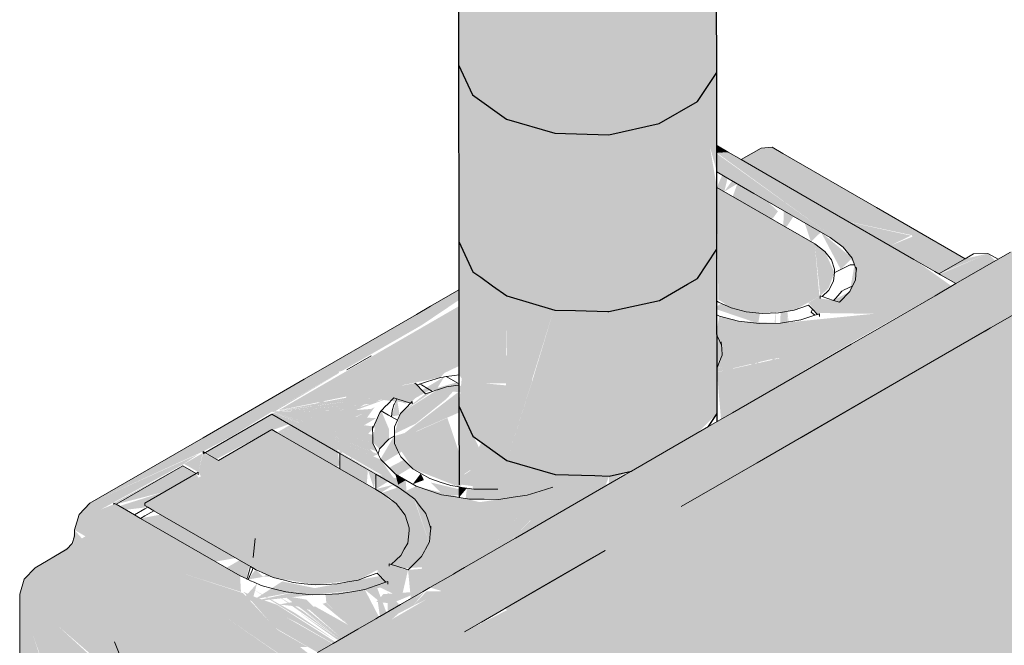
# Model space of a CAD drawing. Header units: millimetres. Extents: x 4480191 to 4481199, y -30324204 to -30323479.
# Tile 94 of 243: x 4480210.817 to 4480211.594, y -30323901.616 to -30323901.122. Entities that reach past the tile are written whole.
import ezdxf

# ---------------------------------------------------------------- set-up
doc = ezdxf.new("R2010")
doc.units = ezdxf.units.MM
doc.layers.add('EL-Caixa de passagem de fiação ARC', color=9, linetype='Continuous', lineweight=18)
doc.layers.add('EL-Condutos ARC (Direta)', color=14, linetype='Continuous', lineweight=25)

msp = doc.modelspace()

# ---------------------------------------------------------------- hatches: boundary and pattern name
at = {"layer": 'EL-Caixa de passagem de fiação ARC', "linetype": 'Continuous'}
for points in [[(4480211.36718, -30323901.22188), (4480211.36718, -30323901.22744), (4480211.37624, -30323901.22684)], [(4480211.41075, -30323901.22284), (4480211.40219, -30323901.22369), (4480211.38648, -30323901.23276), (4480211.47116, -30323901.28169), (4480211.52119, -30323901.2924), (4480211.5294, -30323901.31528), (4480211.54247, -30323901.32282), (4480211.5633, -30323901.31092)], [(4480211.36718, -30323901.22799), (4480211.3672, -30323901.24249), (4480211.45673, -30323901.29418), (4480211.46707, -30323901.30175), (4480211.47588, -30323901.31574), (4480211.47218, -30323901.3369), (4480211.45944, -30323901.34381), (4480211.44888, -30323901.35381), (4480211.49124, -30323901.35441), (4480211.41751, -30323901.36179), (4480211.36926, -30323901.39211), (4480211.36734, -30323901.39706), (4480211.42231, -30323901.38835), (4480211.36734, -30323901.4005), (4480211.37047, -30323901.43772), (4480211.47154, -30323901.37833), (4480211.55258, -30323901.33258), (4480211.52288, -30323901.31151), (4480211.47935, -30323901.2922), (4480211.45673, -30323901.29218)], [(4480211.37615, -30323901.22685), (4480211.36763, -30323901.22769), (4480211.45673, -30323901.29218), (4480211.47935, -30323901.2922), (4480211.52288, -30323901.31151)], [(4480211.42122, -30323901.40842), (4480211.42122, -30323901.23667), (4480211.41571, -30323901.4116)], [(4480211.42122, -30323901.23667), (4480211.42122, -30323902.07666), (4480211.42641, -30323901.60107)], [(4480211.76599, -30323902.27845), (4480211.04684, -30323902.69366), (4480211.05473, -30323902.57494), (4480211.05737, -30323902.4529), (4480211.77652, -30323902.03769), (4480211.77652, -30323901.55964), (4480211.77542, -30323901.51515), (4480211.567, -30323901.63548), (4480211.63904, -30323901.33338), (4480211.51905, -30323901.40266), (4480211.41584, -30323901.72276), (4480211.05627, -30323901.93035), (4480211.06139, -30323901.91544), (4480211.05477, -30323901.8518), (4480211.05224, -30323901.8476), (4480211.05479, -30323901.90004), (4480211.0362, -30323901.82136), (4480211.04759, -30323901.88325), (4480211.03143, -30323901.81356), (4480211.01607, -30323901.76873), (4480211.03966, -30323901.86474), (4480211.05737, -30323901.97484), (4480211.13617, -30323901.92935), (4480211.15974, -30323902.02811), (4480211.18632, -30323902.08265), (4480211.17423, -30323902.11735), (4480211.1753, -30323902.12263), (4480211.14808, -30323902.20329), (4480211.1426, -30323902.20817), (4480211.18632, -30323902.08265), (4480211.15974, -30323902.02811), (4480211.13617, -30323901.92935), (4480211.05737, -30323901.97484), (4480211.05737, -30323902.28407), (4480211.048, -30323902.29241), (4480211.05737, -30323901.97484), (4480211.04049, -30323901.86991), (4480211.01607, -30323901.76873), (4480211.03143, -30323901.81356), (4480211.04607, -30323901.87969), (4480211.03342, -30323901.81686), (4480211.04759, -30323901.88325), (4480211.03621, -30323901.82143), (4480211.05479, -30323901.90004), (4480211.05224, -30323901.8476), (4480211.05477, -30323901.8518), (4480211.06139, -30323901.91544), (4480211.16799, -30323901.60535), (4480211.63904, -30323901.33338), (4480211.76381, -30323901.27641), (4480211.75903, -30323901.26411), (4480211.72153, -30323901.24206), (4480211.70683, -30323901.24352), (4480211.14061, -30323901.57043), (4480211.14945, -30323901.57302), (4480211.1105, -30323901.59556), (4480211.13537, -30323901.57345), (4480211.02925, -30323901.63472), (4480211.01456, -30323901.65024), (4480211.00847, -30323901.67072), (4480211.00847, -30323902.68205), (4480211.01456, -30323902.69551), (4480211.04999, -30323902.71493), (4480211.19256, -30323902.63278), (4480211.74888, -30323902.31143), (4480211.76254, -30323902.29857)], [(4480211.36721, -30323901.25466), (4480211.37305, -30323901.25803), (4480211.3757, -30323901.2474), (4480211.37144, -30323901.24494)], [(4480211.41542, -30323901.27361), (4480211.38583, -30323901.24513), (4480211.37973, -30323901.26188), (4480211.41084, -30323901.27985)], [(4480211.36721, -30323901.25466), (4480211.3684, -30323901.34318), (4480211.44446, -30323901.29926)], [(4480211.38335, -30323901.25182), (4480211.37921, -30323901.24943), (4480211.37305, -30323901.25803)], [(4480211.42177, -30323901.274), (4480211.42195, -30323901.28626), (4480211.42776, -30323901.27745)], [(4480211.77542, -30323901.51515), (4480211.76381, -30323901.27641), (4480211.71436, -30323901.29899), (4480211.69119, -30323901.39942), (4480211.67416, -30323901.42798), (4480211.65959, -30323901.40484), (4480211.67793, -30323901.41453), (4480211.69065, -30323901.40216), (4480211.63904, -30323901.33338), (4480211.567, -30323901.63548)], [(4480211.44149, -30323901.29754), (4480211.44943, -30323901.28997), (4480211.43647, -30323901.28249)], [(4480211.52049, -30323901.29273), (4480211.47173, -30323901.282), (4480211.50406, -30323901.30065)], [(4480211.44943, -30323901.28997), (4480211.46504, -30323901.31945), (4480211.47406, -30323901.31052)], [(4480211.50408, -30323901.30066), (4480211.5294, -30323901.31527), (4480211.52257, -30323901.29319)], [(4480211.3684, -30323901.34318), (4480211.37857, -30323901.34978), (4480211.40309, -30323901.35421), (4480211.42836, -30323901.35157), (4480211.44819, -30323901.34068), (4480211.44446, -30323901.29926)], [(4480211.45554, -30323901.33388), (4480211.44446, -30323901.29926), (4480211.44888, -30323901.34029)], [(4480211.45244, -30323901.30514), (4480211.44446, -30323901.29926), (4480211.45554, -30323901.33388), (4480211.46005, -30323901.32186)], [(4480211.5633, -30323901.31092), (4480211.54258, -30323901.32288), (4480211.58129, -30323901.3069)], [(4480211.58129, -30323901.3069), (4480211.54315, -30323901.32321), (4480211.5554, -30323901.33029), (4480211.58722, -30323901.31258)], [(4480211.16023, -30323901.36754), (4480211.15104, -30323901.39788), (4480211.2555, -30323901.3129)], [(4480211.07113, -30323901.3995), (4480211.13392, -30323901.36347), (4480211.16344, -30323901.34359), (4480211.16344, -30323901.33559), (4480210.87212, -30323901.50378), (4480211.01584, -30323901.43164), (4480211.06885, -30323901.40104), (4480211.0684, -30323901.4001)], [(4480211.44888, -30323901.34029), (4480211.43946, -30323901.34573), (4480211.44819, -30323901.35646)], [(4480211.16345, -30323901.34842), (4480211.02114, -30323901.43058), (4480211.1489, -30323901.40462), (4480211.16348, -30323901.38875)], [(4480211.39984, -30323901.36205), (4480211.40121, -30323901.35401), (4480211.37073, -30323901.34631), (4480211.36473, -30323901.35013)], [(4480211.41402, -30323901.34404), (4480211.40925, -30323901.41533), (4480211.41233, -30323901.41355)], [(4480211.44878, -30323901.34238), (4480211.44819, -30323901.35446), (4480211.45944, -30323901.34381)], [(4480211.36925, -30323901.35623), (4480211.36731, -30323901.36594), (4480211.38442, -30323901.36028)], [(4480211.42294, -30323901.35345), (4480211.42373, -30323901.40697), (4480211.42924, -30323901.40379)], [(4480211.38442, -30323901.36028), (4480211.36731, -30323901.36594), (4480211.36926, -30323901.39211), (4480211.41751, -30323901.36179)], [(4480211.37091, -30323901.37993), (4480211.36207, -30323901.37077), (4480211.36802, -30323901.39526)], [(4480211.39938, -30323901.36472), (4480211.38873, -30323901.42717), (4480211.39597, -30323901.423)], [(4480211.39661, -30323901.42263), (4480211.39885, -30323901.42133), (4480211.40085, -30323901.36449)], [(4480211.4236, -30323901.38702), (4480211.36734, -30323901.3972), (4480211.36734, -30323901.4004)], [(4480211.37128, -30323901.38701), (4480211.37203, -30323901.40159), (4480211.38087, -30323901.39877)], [(4480211.15104, -30323901.4016), (4480211.16349, -30323901.39566), (4480211.16348, -30323901.38875)], [(4480211.06899, -30323901.40121), (4480211.01584, -30323901.43164), (4480211.01817, -30323901.43145)], [(4480211.41584, -30323901.72276), (4480211.51905, -30323901.40266), (4480211.19972, -30323901.58702), (4480211.20149, -30323901.58828), (4480211.16799, -30323901.60535), (4480211.17907, -30323901.6288), (4480211.1604, -30323901.70801), (4480211.10005, -30323901.80298), (4480211.05627, -30323901.93035)], [(4480211.38339, -30323901.45849), (4480211.37203, -30323901.40159), (4480211.37073, -30323901.40641)], [(4480211.06838, -30323901.4303), (4480211.11963, -30323901.41077), (4480211.0777, -30323901.41488)], [(4480211.12865, -30323901.40908), (4480211.07766, -30323901.4193), (4480211.12519, -30323901.42501), (4480211.1345, -30323901.41553)], [(4480211.1635, -30323901.4106), (4480211.14649, -30323901.41441), (4480211.1173, -30323901.43305), (4480211.11255, -30323901.44915), (4480211.12945, -30323901.44107), (4480211.15337, -30323901.42181)], [(4480211.16146, -30323901.40861), (4480211.14657, -30323901.41287), (4480211.15189, -30323901.40419), (4480211.12865, -30323901.41801), (4480211.14077, -30323901.41454), (4480211.17153, -30323901.41677)], [(4480211.06944, -30323901.47378), (4480211.06471, -30323901.44564), (4480211.06944, -30323901.43496), (4480211.11612, -30323901.41809), (4480211.0854, -30323901.42797), (4480211.09664, -30323901.42129), (4480211.01596, -30323901.45028), (4480211.01596, -30323901.47379), (4480211.03289, -30323901.49682)], [(4480211.04323, -30323901.42998), (4480211.02946, -30323901.4415), (4480211.07431, -30323901.41232)], [(4480211.1635, -30323901.41581), (4480211.11259, -30323901.45465), (4480211.16352, -30323901.43233)], [(4480211.14077, -30323901.41454), (4480211.11417, -30323901.42215), (4480211.1211, -30323901.42532)], [(4480211.1427, -30323901.41565), (4480211.13708, -30323901.41749), (4480211.1173, -30323901.43305)], [(4480211.404, -30323901.43817), (4480211.43428, -30323901.41483), (4480211.37356, -30323901.44379)], [(4480211.01596, -30323901.45028), (4480211.09261, -30323901.42257), (4480211.02877, -30323901.44294)], [(4480211.10781, -30323901.41923), (4480211.01986, -30323901.43132), (4480211.09494, -30323901.42534)], [(4480211.02036, -30323901.43103), (4480211.07942, -30323901.42306), (4480211.07865, -30323901.42146)], [(4480211.02049, -30323901.43095), (4480211.07865, -30323901.42145), (4480211.07794, -30323901.41998)], [(4480211.11033, -30323901.43535), (4480211.11671, -30323901.43437), (4480211.11456, -30323901.42147)], [(4480211.26647, -30323901.4931), (4480211.24874, -30323901.43495), (4480211.23924, -30323901.4255)], [(4480210.98428, -30323901.45102), (4480211.01584, -30323901.43164), (4480210.87212, -30323901.50378), (4480210.96143, -30323901.46306)], [(4480211.02946, -30323901.4415), (4480211.01584, -30323901.43364), (4480210.96316, -30323901.46406), (4480210.97194, -30323901.46913), (4480211.01354, -30323901.44713)], [(4480211.01511, -30323901.43322), (4480211.06944, -30323901.46259), (4480211.01757, -30323901.43264), (4480211.08995, -30323901.46751), (4480211.09594, -30323901.47788), (4480211.11551, -30323901.48918), (4480211.1017, -30323901.46947), (4480211.01773, -30323901.43255)], [(4480211.08193, -30323901.42821), (4480211.01584, -30323901.43164), (4480211.06717, -30323901.43085)], [(4480211.01584, -30323901.43164), (4480211.09553, -30323901.45661), (4480211.09541, -30323901.44994)], [(4480211.01584, -30323901.43164), (4480211.09196, -30323901.44915), (4480211.09528, -30323901.44327)], [(4480211.01584, -30323901.43164), (4480211.08868, -30323901.4423), (4480211.09809, -30323901.4368)], [(4480211.01584, -30323901.4328), (4480211.06944, -30323901.46459), (4480211.10808, -30323901.48573)], [(4480211.09316, -30323901.46097), (4480211.01703, -30323901.43211), (4480211.09567, -30323901.46362)], [(4480211.01705, -30323901.4321), (4480211.09861, -30323901.46304), (4480211.09553, -30323901.45661)], [(4480211.08997, -30323901.46752), (4480211.01757, -30323901.43264), (4480211.0959, -30323901.47786)], [(4480211.08307, -30323901.4306), (4480211.01765, -30323901.43175), (4480211.04289, -30323901.43334)], [(4480211.01781, -30323901.4325), (4480211.09573, -30323901.46684), (4480211.09966, -30323901.46522)], [(4480211.01965, -30323901.43144), (4480211.08189, -30323901.42821), (4480211.08105, -30323901.42646)], [(4480211.09502, -30323901.42942), (4480211.04289, -30323901.43334), (4480211.08179, -30323901.43578)], [(4480211.06944, -30323901.44291), (4480211.06944, -30323901.46628), (4480211.09695, -30323901.42801)], [(4480211.10216, -30323901.43102), (4480211.09786, -30323901.43932), (4480211.10825, -30323901.44531)], [(4480211.06944, -30323901.47117), (4480211.09784, -30323901.44308), (4480211.09784, -30323901.44117)], [(4480211.09786, -30323901.43932), (4480211.09528, -30323901.45627), (4480211.10825, -30323901.44531)], [(4480211.15438, -30323901.43655), (4480211.11274, -30323901.45497), (4480211.1271, -30323901.47672), (4480211.16356, -30323901.49102), (4480211.19299, -30323901.46758), (4480211.18975, -30323901.46663), (4480211.16355, -30323901.4842), (4480211.18649, -30323901.46567), (4480211.16354, -30323901.46364)], [(4480211.01584, -30323901.4458), (4480210.95769, -30323901.47937), (4480210.95979, -30323901.48271), (4480210.91552, -30323901.50372), (4480210.91552, -30323901.50572), (4480210.99899, -30323901.55382), (4480211.0167, -30323901.56239), (4480211.04988, -30323901.56827), (4480211.08395, -30323901.5645), (4480211.10737, -30323901.55221), (4480211.12303, -30323901.53343), (4480211.12113, -30323901.51343), (4480211.10325, -30323901.49626)], [(4480211.07413, -30323901.47301), (4480211.08706, -30323901.46166), (4480211.09558, -30323901.44921)], [(4480211.10825, -30323901.44531), (4480211.09552, -30323901.45606), (4480211.10089, -30323901.46108), (4480211.10825, -30323901.45331)], [(4480211.13783, -30323901.45162), (4480211.12843, -30323901.44619), (4480211.11225, -30323901.451), (4480211.09784, -30323901.47538)], [(4480211.15764, -30323901.45722), (4480211.13022, -30323901.47352), (4480211.1317, -30323901.4767)], [(4480210.83047, -30323901.93235), (4480210.8402, -30323901.83329), (4480210.8402, -30323901.87536), (4480210.84187, -30323901.81632), (4480210.84355, -30323901.81613), (4480210.84359, -30323901.73131), (4480210.85423, -30323901.70675), (4480210.84516, -30323901.69906), (4480210.85242, -30323901.67909), (4480210.86344, -30323901.66608), (4480210.85204, -30323901.66107), (4480210.8562, -30323901.67358), (4480210.8459, -30323901.66135), (4480210.8402, -30323901.64795), (4480210.82701, -30323901.60756), (4480210.8459, -30323901.66135), (4480210.86172, -30323901.66708), (4480210.87365, -30323901.65594), (4480210.89417, -30323901.65915), (4480210.89928, -30323901.64898), (4480210.82701, -30323901.5824), (4480210.82883, -30323901.56881), (4480210.90265, -30323901.61048), (4480210.937, -30323901.64527), (4480210.97567, -30323901.65351), (4480210.94832, -30323901.6241), (4480210.97817, -30323901.61205), (4480210.99915, -30323901.61789), (4480210.98831, -30323901.60725), (4480210.98025, -30323901.59448), (4480211.01849, -30323901.60231), (4480210.99305, -30323901.57486), (4480210.94577, -30323901.55931), (4480210.87212, -30323901.51792), (4480210.88078, -30323901.50878), (4480210.94468, -30323901.47387), (4480210.95769, -30323901.46521), (4480210.87212, -30323901.50378), (4480210.86346, -30323901.51292), (4480210.85987, -30323901.52498), (4480210.86853, -30323901.52998), (4480210.82875, -30323901.55476), (4480210.82017, -30323901.56381), (4480210.81662, -30323901.57577), (4480210.82701, -30323901.94056), (4480210.82701, -30323901.85267), (4480210.83047, -30323901.94513)], [(4480210.95769, -30323901.47937), (4480210.96112, -30323901.46439), (4480210.94643, -30323901.47287)], [(4480210.96143, -30323901.46434), (4480210.95769, -30323901.47937), (4480210.97369, -30323901.47014)], [(4480211.06944, -30323901.46459), (4480211.06944, -30323901.47675), (4480211.09073, -30323901.48903), (4480211.09158, -30323901.47737)], [(4480211.1152, -30323901.48209), (4480211.12589, -30323901.47552), (4480211.12003, -30323901.46969), (4480211.10816, -30323901.47589)], [(4480211.16355, -30323901.48363), (4480211.18943, -30323901.46653), (4480211.18681, -30323901.46577)], [(4480211.16356, -30323901.48902), (4480211.19433, -30323901.49292), (4480211.20132, -30323901.48005), (4480211.20207, -30323901.47052), (4480211.19299, -30323901.46758)], [(4480211.17532, -30323901.49086), (4480211.205, -30323901.4711), (4480211.20233, -30323901.47032)], [(4480210.89099, -30323901.50372), (4480210.89099, -30323901.50488), (4480210.94543, -30323901.47429)], [(4480210.95596, -30323901.48037), (4480210.94543, -30323901.47429), (4480210.89273, -30323901.50472), (4480210.93076, -30323901.49492)], [(4480210.95596, -30323901.48037), (4480210.91552, -30323901.50372), (4480210.95769, -30323901.48371)], [(4480211.09635, -30323901.49228), (4480211.09784, -30323901.48098), (4480211.09158, -30323901.47737)], [(4480211.13585, -30323901.48564), (4480211.13339, -30323901.48035), (4480211.12697, -30323901.48889)], [(4480211.09784, -30323901.48098), (4480211.12862, -30323901.50082), (4480211.14133, -30323901.52402), (4480211.13714, -30323901.54013), (4480211.13803, -30323901.55536), (4480211.12331, -30323901.55656), (4480211.12553, -30323901.57914), (4480211.25199, -30323901.50612), (4480211.2469, -30323901.49027), (4480211.2053, -30323901.53254), (4480211.23768, -30323901.49116), (4480211.19781, -30323901.53496), (4480211.22756, -30323901.49438), (4480211.19053, -30323901.53744), (4480211.21745, -30323901.49761), (4480211.17985, -30323901.50306), (4480211.12967, -30323901.49044), (4480211.12206, -30323901.494), (4480211.1215, -30323901.48573)], [(4480211.09784, -30323901.49277), (4480211.10773, -30323901.48669), (4480211.09811, -30323901.48114)], [(4480211.11551, -30323901.48918), (4480211.1215, -30323901.48573), (4480211.11332, -30323901.481)], [(4480211.16356, -30323901.49777), (4480211.16356, -30323901.49283), (4480211.14125, -30323901.48754), (4480211.15101, -30323901.49737)], [(4480211.2053, -30323901.53254), (4480211.25425, -30323901.48159), (4480211.23768, -30323901.49116)], [(4480210.91773, -30323901.50699), (4480210.93076, -30323901.49492), (4480210.89526, -30323901.50618), (4480210.90029, -30323901.50909)], [(4480211.15237, -30323901.55329), (4480211.14419, -30323901.54747), (4480211.12806, -30323901.50039), (4480211.12112, -30323901.4953), (4480211.09377, -30323901.51155), (4480211.08429, -30323901.55391), (4480211.04288, -30323901.54177), (4480211.00875, -30323901.56203)], [(4480211.10209, -30323901.49559), (4480211.11209, -30323901.48921), (4480211.09784, -30323901.49277)], [(4480211.11149, -30323901.50102), (4480211.12112, -30323901.4953), (4480211.11563, -30323901.49125), (4480211.1026, -30323901.49579)], [(4480211.19038, -30323901.5376), (4480211.22756, -30323901.49438), (4480211.21745, -30323901.49761)], [(4480211.19764, -30323901.53514), (4480211.23768, -30323901.49116), (4480211.22756, -30323901.49438)], [(4480211.14419, -30323901.54747), (4480211.13997, -30323901.51525), (4480211.12857, -30323901.50076)], [(4480210.88078, -30323901.50878), (4480210.87212, -30323901.51792), (4480210.94577, -30323901.55931), (4480210.99136, -30323901.57388), (4480210.99066, -30323901.56126)], [(4480210.892, -30323901.5043), (4480210.88078, -30323901.50878), (4480210.99066, -30323901.56126)], [(4480210.98732, -30323901.54717), (4480211.0025, -30323901.53183), (4480210.98162, -30323901.54388), (4480210.94825, -30323901.50492), (4480210.92792, -30323901.51288), (4480210.912, -30323901.51585), (4480210.97109, -30323901.54996)], [(4480210.86853, -30323901.53484), (4480210.85987, -30323901.52498), (4480210.85811, -30323901.53578)], [(4480210.99567, -30323901.56353), (4480211.0025, -30323901.53183), (4480210.99027, -30323901.54888), (4480210.97974, -30323901.55496)], [(4480211.13851, -30323901.54342), (4480211.13365, -30323901.5568), (4480211.13803, -30323901.55531)], [(4480210.99695, -30323901.56412), (4480211.00875, -30323901.56203), (4480211.00293, -30323901.55618)], [(4480211.10737, -30323901.55334), (4480211.09882, -30323901.55718), (4480211.10737, -30323901.56776), (4480211.09823, -30323901.56886), (4480211.11814, -30323901.57854), (4480211.12331, -30323901.55656)], [(4480211.10931, -30323901.56969), (4480211.10098, -30323901.56135), (4480211.04968, -30323901.57088), (4480211.02392, -30323901.56561), (4480211.00233, -30323901.57963), (4480211.03964, -30323901.57275), (4480211.00014, -30323901.58145)], [(4480210.82528, -30323901.58077), (4480210.90265, -30323901.61048), (4480210.82883, -30323901.56881)], [(4480210.99336, -30323901.57377), (4480211.01397, -30323901.59743), (4480211.06378, -30323901.61479), (4480211.02606, -30323901.59333), (4480211.06607, -30323901.61347), (4480211.0199, -30323901.58404), (4480211.00158, -30323901.57759)], [(4480211.004, -30323901.56731), (4480210.99429, -30323901.57808), (4480211.00014, -30323901.58145)], [(4480210.99941, -30323901.57091), (4480211.0664, -30323901.61234), (4480211.03425, -30323901.59064)], [(4480211.08908, -30323901.57197), (4480211.05816, -30323901.57584), (4480211.05878, -30323901.58224), (4480211.07613, -30323901.60001), (4480211.04979, -30323901.58529), (4480211.04446, -30323901.58709), (4480211.06958, -30323901.60923), (4480211.04058, -30323901.58841), (4480211.06961, -30323901.61142), (4480211.10038, -30323901.59365)], [(4480211.09823, -30323901.56886), (4480211.08908, -30323901.57197), (4480211.09921, -30323901.58017), (4480211.10108, -30323901.59325), (4480211.1063, -30323901.59024)], [(4480211.13271, -30323901.57357), (4480211.10385, -30323901.57563), (4480211.09838, -30323901.58171), (4480211.11028, -30323901.583)], [(4480211.13663, -30323901.57342), (4480211.10771, -30323901.59514), (4480211.12725, -30323901.58486)], [(4480211.1508, -30323901.57342), (4480211.13788, -30323901.57338), (4480211.12725, -30323901.58486)], [(4480210.81662, -30323902.11693), (4480210.82876, -30323902.10612), (4480210.83047, -30323902.06235), (4480210.81662, -30323901.57577)], [(4480210.82528, -30323901.58077), (4480210.8402, -30323901.59494), (4480210.90063, -30323901.64717), (4480210.937, -30323901.64527), (4480210.90265, -30323901.61048)], [(4480211.02038, -30323901.577), (4480211.06961, -30323901.61142), (4480211.03983, -30323901.58874)], [(4480211.04628, -30323901.58648), (4480211.03507, -30323901.5814), (4480211.02128, -30323901.5838)], [(4480211.02507, -30323901.57686), (4480211.06958, -30323901.60923), (4480211.04329, -30323901.58756), (4480211.05228, -30323901.5892), (4480211.0432, -30323901.57998)], [(4480211.08242, -30323901.57996), (4480211.06402, -30323901.58369), (4480211.08896, -30323901.59022)], [(4480211.10718, -30323901.57433), (4480211.10737, -30323901.58962), (4480211.11682, -30323901.58417)], [(4480211.05588, -30323901.58328), (4480211.07613, -30323901.60001), (4480211.05869, -30323901.58232)], [(4480210.98025, -30323901.59934), (4480210.99915, -30323901.61789), (4480210.97817, -30323901.61205), (4480210.9477, -30323901.62344), (4480211.00742, -30323901.63185), (4480211.02199, -30323901.62344), (4480210.98025, -30323901.59448)], [(4480210.98025, -30323901.59448), (4480211.02227, -30323901.62328), (4480211.04713, -30323901.6244), (4480211.01849, -30323901.60231)], [(4480211.0268, -30323901.59308), (4480211.06409, -30323901.61461), (4480211.06607, -30323901.61347)], [(4480211.03671, -30323901.58972), (4480211.06728, -30323901.61148), (4480211.06961, -30323901.61142)], [(4480211.01397, -30323901.59743), (4480211.01849, -30323901.60231), (4480211.0519, -30323901.62165), (4480211.06378, -30323901.61479)], [(4480211.02116, -30323901.60437), (4480211.03794, -30323901.61731), (4480211.04381, -30323901.61722)], [(4480211.16107, -30323901.70517), (4480211.17907, -30323901.6288), (4480211.16799, -30323901.60535), (4480211.10503, -30323901.78849), (4480211.15429, -30323901.71729), (4480211.15582, -30323901.69536)], [(4480210.89067, -30323901.65146), (4480210.89683, -30323901.62655), (4480210.89149, -30323901.61328)]]:
    msp.add_hatch(color=254, dxfattribs=at).paths.add_polyline_path(points)
at = {"layer": 'EL-Condutos ARC (Direta)', "linetype": 'Continuous'}
for points in [[(4480211.36712, -30323901.16397), (4480211.36694, -30323901.01655), (4480211.35165, -30323901.03954), (4480211.26558, -30323901.00737), (4480211.28163, -30323901.06581), (4480211.23903, -30323901.06455), (4480211.26558, -30323901.00737), (4480211.20099, -30323901.05341), (4480211.17414, -30323901.03431), (4480211.16309, -30323901.01055), (4480211.16327, -30323901.15796), (4480211.17431, -30323901.18172), (4480211.20116, -30323901.20082), (4480211.2392, -30323901.21196), (4480211.28181, -30323901.21322), (4480211.32165, -30323901.20437), (4480211.35182, -30323901.18695)], [(4480211.36726, -30323901.30345), (4480211.36721, -30323901.25466), (4480211.36167, -30323901.22243), (4480211.36712, -30323901.16398), (4480211.35182, -30323901.18697), (4480211.26575, -30323901.15479), (4480211.28181, -30323901.21324), (4480211.2392, -30323901.21197), (4480211.26575, -30323901.15479), (4480211.20116, -30323901.20083), (4480211.17431, -30323901.18171), (4480211.16327, -30323901.15795), (4480211.1634, -30323901.29742), (4480211.17445, -30323901.32118), (4480211.2013, -30323901.3403), (4480211.23934, -30323901.35144), (4480211.28099, -30323901.35268), (4480211.32179, -30323901.34386), (4480211.35197, -30323901.32644)], [(4480211.3672, -30323901.24249), (4480211.36712, -30323901.16398), (4480211.36167, -30323901.22243)], [(4480211.16351, -30323901.42715), (4480211.17456, -30323901.45092), (4480211.18461, -30323901.40935), (4480211.20072, -30323901.40937), (4480211.20141, -30323901.47005), (4480211.22128, -30323901.40763), (4480211.2013, -30323901.3403), (4480211.20134, -30323901.38755), (4480211.19211, -30323901.37832), (4480211.2013, -30323901.3403), (4480211.17445, -30323901.32118), (4480211.1634, -30323901.29741), (4480211.16349, -30323901.40251), (4480211.16575, -30323901.40544)], [(4480211.2555, -30323901.30166), (4480211.2013, -30323901.3403), (4480211.23934, -30323901.35145)], [(4480211.36726, -30323901.30346), (4480211.35197, -30323901.32646), (4480211.32243, -30323901.31864), (4480211.32179, -30323901.34388), (4480211.26589, -30323901.29426), (4480211.2555, -30323901.35193), (4480211.23846, -30323901.35119), (4480211.22135, -30323901.4077), (4480211.239, -30323901.35253), (4480211.23944, -30323901.48119), (4480211.24804, -30323901.43426), (4480211.25227, -30323901.44243), (4480211.23944, -30323901.48119), (4480211.28205, -30323901.48246), (4480211.29979, -30323901.47852), (4480211.35195, -30323901.44841), (4480211.36737, -30323901.43321)], [(4480211.2013, -30323901.3403), (4480211.19211, -30323901.37832), (4480211.20091, -30323901.38712)], [(4480211.22096, -30323901.40732), (4480211.23846, -30323901.35119), (4480211.2013, -30323901.3403)], [(4480211.20141, -30323901.47005), (4480211.23944, -30323901.48119), (4480211.239, -30323901.35253)], [(4480211.18461, -30323901.40935), (4480211.17456, -30323901.45092), (4480211.20141, -30323901.47005), (4480211.20136, -30323901.41099)], [(4480211.16351, -30323901.42714), (4480211.16356, -30323901.48949), (4480211.17195, -30323901.47341), (4480211.17459, -30323901.49275), (4480211.17457, -30323901.46864), (4480211.19313, -30323901.49291), (4480211.17881, -30323901.46054), (4480211.19523, -30323901.49291)], [(4480211.20143, -30323901.50271), (4480211.22511, -30323901.52165), (4480211.23947, -30323901.51335), (4480211.23944, -30323901.4812), (4480211.24922, -30323901.43597), (4480211.20141, -30323901.47005), (4480211.19309, -30323901.50085)], [(4480211.23944, -30323901.48119), (4480211.25227, -30323901.44243), (4480211.24917, -30323901.43588)], [(4480211.17911, -30323901.45997), (4480211.20141, -30323901.47005), (4480211.18132, -30323901.45574)], [(4480211.19444, -30323901.49587), (4480211.19523, -30323901.49291), (4480211.17874, -30323901.46038), (4480211.19313, -30323901.49291), (4480211.17532, -30323901.49286)], [(4480211.17899, -30323901.45991), (4480211.19523, -30323901.49291), (4480211.20141, -30323901.47005)], [(4480211.17457, -30323901.46838), (4480211.17459, -30323901.49275), (4480211.19313, -30323901.49291)], [(4480211.29976, -30323901.47855), (4480211.31652, -30323901.46886), (4480211.28205, -30323901.48248)], [(4480211.29488, -30323901.47963), (4480211.28205, -30323901.48248), (4480211.28208, -30323901.48875)], [(4480211.23947, -30323901.51335), (4480211.27916, -30323901.49044), (4480211.28205, -30323901.48248), (4480211.23944, -30323901.4812)], [(4480211.16357, -30323901.49938), (4480211.16979, -30323901.49199), (4480211.16356, -30323901.49102)], [(4480211.16979, -30323901.49199), (4480211.16884, -30323901.50022), (4480211.19309, -30323901.50085), (4480211.19444, -30323901.49587)]]:
    msp.add_hatch(color=31, dxfattribs=at).paths.add_polyline_path(points)

# ---------------------------------------------------------------- linework, layer by layer
at = {"layer": 'EL-Caixa de passagem de fiação ARC'}
for p, q in [((4480211.36758, -30323901.22184), (4480211.36718, -30323901.22188)), ((4480211.37624, -30323901.22684), (4480211.36758, -30323901.22184)), ((4480211.40219, -30323901.22369), (4480211.38648, -30323901.23276)), ((4480211.41075, -30323901.22284), (4480211.40219, -30323901.22369)), ((4480211.41941, -30323901.22784), (4480211.41075, -30323901.22284)), ((4480211.38648, -30323901.23276), (4480211.37624, -30323901.22684)), ((4480211.49325, -30323901.27049), (4480211.41941, -30323901.22784)), ((4480211.44995, -30323901.26943), (4480211.38648, -30323901.23276)), ((4480211.3672, -30323901.24249), (4480211.37382, -30323901.24632)), ((4480211.37382, -30323901.24632), (4480211.39653, -30323901.25943)), ((4480211.39069, -30323901.26822), (4480211.36721, -30323901.25466)), ((4480211.39653, -30323901.25943), (4480211.45673, -30323901.29418)), ((4480211.42175, -30323901.28615), (4480211.39069, -30323901.26822)), ((4480211.52288, -30323901.31151), (4480211.44995, -30323901.26943)), ((4480211.55703, -30323901.3073), (4480211.49325, -30323901.27049)), ((4480211.44446, -30323901.29926), (4480211.42175, -30323901.28615)), ((4480211.45244, -30323901.30514), (4480211.44446, -30323901.29926)), ((4480211.45673, -30323901.29418), (4480211.46707, -30323901.30175)), ((4480211.46707, -30323901.30175), (4480211.47406, -30323901.31052)), ((4480211.45777, -30323901.31194), (4480211.45244, -30323901.30514)), ((4480211.5633, -30323901.31092), (4480211.55703, -30323901.3073)), ((4480211.56993, -30323901.30709), (4480211.5633, -30323901.31092)), ((4480211.58129, -30323901.3069), (4480211.56993, -30323901.30709)), ((4480211.58924, -30323901.31141), (4480211.58129, -30323901.3069)), ((4480211.59918, -30323901.30567), (4480211.58924, -30323901.31141)), ((4480211.46011, -30323901.31929), (4480211.45777, -30323901.31194)), ((4480211.46504, -30323901.31945), (4480211.47244, -30323901.31589)), ((4480211.47244, -30323901.31589), (4480211.47588, -30323901.31574)), ((4480211.47406, -30323901.31052), (4480211.47588, -30323901.31574)), ((4480211.47588, -30323901.31574), (4480211.47735, -30323901.31997)), ((4480211.53933, -30323901.32101), (4480211.52288, -30323901.31151)), ((4480211.5633, -30323901.31092), (4480211.54258, -30323901.32288)), ((4480211.58924, -30323901.31141), (4480211.55598, -30323901.33062)), ((4480211.45936, -30323901.32875), (4480211.46005, -30323901.32186)), ((4480211.46005, -30323901.32186), (4480211.46011, -30323901.32129)), ((4480211.46005, -30323901.32186), (4480211.46011, -30323901.32183)), ((4480211.46011, -30323901.32129), (4480211.46011, -30323901.31929)), ((4480211.46011, -30323901.32183), (4480211.46081, -30323901.32149)), ((4480211.46081, -30323901.32149), (4480211.46403, -30323901.31994)), ((4480211.46403, -30323901.31994), (4480211.46504, -30323901.31945)), ((4480211.47723, -30323901.31965), (4480211.4767, -30323901.32762)), ((4480211.47735, -30323901.31797), (4480211.47723, -30323901.31965)), ((4480211.47735, -30323901.31997), (4480211.47735, -30323901.31797)), ((4480211.54258, -30323901.32288), (4480211.53933, -30323901.32101)), ((4480211.54378, -30323901.32358), (4480211.54258, -30323901.32288)), ((4480211.55598, -30323901.33062), (4480211.54378, -30323901.32358)), ((4480211.45554, -30323901.33588), (4480211.45936, -30323901.32875)), ((4480211.47412, -30323901.33264), (4480211.46767, -30323901.33557)), ((4480211.4767, -30323901.32762), (4480211.47218, -30323901.3369)), ((4480211.55598, -30323901.33062), (4480211.53949, -30323901.34014)), ((4480211.16344, -30323901.33559), (4480211.14103, -30323901.34852)), ((4480211.45042, -30323901.3408), (4480211.44888, -30323901.34029)), ((4480211.44888, -30323901.34029), (4480211.44888, -30323901.34229)), ((4480211.45042, -30323901.3408), (4480211.45554, -30323901.33588)), ((4480211.45944, -30323901.34381), (4480211.45042, -30323901.3408)), ((4480211.46595, -30323901.33656), (4480211.46107, -30323901.342)), ((4480211.47218, -30323901.3369), (4480211.46401, -30323901.34533)), ((4480211.46767, -30323901.33557), (4480211.46595, -30323901.33656)), ((4480211.53949, -30323901.34014), (4480211.48847, -30323901.36959)), ((4480211.63904, -30323901.33338), (4480211.58341, -30323901.3655)), ((4480211.14103, -30323901.34852), (4480211.12995, -30323901.35492)), ((4480211.36729, -30323901.34454), (4480211.3684, -30323901.34518)), ((4480211.3684, -30323901.34518), (4480211.37857, -30323901.34978)), ((4480211.42836, -30323901.35157), (4480211.43946, -30323901.34773)), ((4480211.43946, -30323901.34773), (4480211.4426, -30323901.35086)), ((4480211.46107, -30323901.342), (4480211.45944, -30323901.34381)), ((4480211.46401, -30323901.34533), (4480211.45944, -30323901.34381)), ((4480211.12995, -30323901.35492), (4480211.094, -30323901.37568)), ((4480211.36925, -30323901.35623), (4480211.3673, -30323901.35534)), ((4480211.38442, -30323901.36028), (4480211.36925, -30323901.35623)), ((4480211.37857, -30323901.34978), (4480211.39036, -30323901.35286)), ((4480211.39036, -30323901.35286), (4480211.40309, -30323901.35421)), ((4480211.40309, -30323901.35421), (4480211.41601, -30323901.35378)), ((4480211.41601, -30323901.35378), (4480211.42836, -30323901.35157)), ((4480211.44469, -30323901.35559), (4480211.4336, -30323901.35918)), ((4480211.44177, -30323901.35312), (4480211.4426, -30323901.35086)), ((4480211.44469, -30323901.35559), (4480211.44177, -30323901.35312)), ((4480211.4426, -30323901.35086), (4480211.44668, -30323901.35495)), ((4480211.44668, -30323901.35495), (4480211.44469, -30323901.35559)), ((4480211.44819, -30323901.35446), (4480211.44668, -30323901.35495)), ((4480211.44819, -30323901.35646), (4480211.44819, -30323901.35446)), ((4480211.58341, -30323901.3655), (4480211.59991, -30323901.35598)), ((4480211.40081, -30323901.36216), (4480211.38442, -30323901.36028)), ((4480211.41751, -30323901.36179), (4480211.40081, -30323901.36216)), ((4480211.4336, -30323901.35918), (4480211.41751, -30323901.36179)), ((4480211.36732, -30323901.37172), (4480211.36821, -30323901.37351)), ((4480211.48847, -30323901.36959), (4480211.47327, -30323901.37837)), ((4480211.58341, -30323901.3655), (4480211.51905, -30323901.40266)), ((4480211.51905, -30323901.40266), (4480211.57905, -30323901.36802)), ((4480211.57905, -30323901.36802), (4480211.58341, -30323901.3655)), ((4480211.094, -30323901.37568), (4480211.06483, -30323901.39252)), ((4480211.36821, -30323901.37351), (4480211.37073, -30323901.37854)), ((4480211.37073, -30323901.37654), (4480211.371, -30323901.38177)), ((4480211.37073, -30323901.37854), (4480211.37073, -30323901.37654)), ((4480211.47327, -30323901.37837), (4480211.44372, -30323901.39543)), ((4480211.37128, -30323901.38701), (4480211.36926, -30323901.39211)), ((4480211.371, -30323901.38177), (4480211.37128, -30323901.38701)), ((4480211.06483, -30323901.39252), (4480211.04125, -30323901.40613)), ((4480211.09422, -30323901.38755), (4480211.07501, -30323901.39864)), ((4480211.36926, -30323901.39211), (4480211.36734, -30323901.39706)), ((4480211.15342, -30323901.40397), (4480211.1601, -30323901.403)), ((4480211.1601, -30323901.403), (4480211.16349, -30323901.40251)), ((4480211.44372, -30323901.39543), (4480211.37951, -30323901.4325)), ((4480211.51905, -30323901.40266), (4480211.43366, -30323901.45196)), ((4480211.45905, -30323901.4373), (4480211.51905, -30323901.40266)), ((4480211.04125, -30323901.40613), (4480210.96143, -30323901.45222)), ((4480211.12899, -30323901.40942), (4480211.12865, -30323901.40908)), ((4480211.12939, -30323901.40981), (4480211.12899, -30323901.40942)), ((4480211.13017, -30323901.41059), (4480211.12939, -30323901.40981)), ((4480211.13017, -30323901.41059), (4480211.13206, -30323901.40999)), ((4480211.1348, -30323901.41522), (4480211.13017, -30323901.41059)), ((4480211.13206, -30323901.40999), (4480211.13405, -30323901.40936)), ((4480211.13384, -30323901.41053), (4480211.13206, -30323901.40999)), ((4480211.14004, -30323901.41411), (4480211.13384, -30323901.41053)), ((4480211.13405, -30323901.40936), (4480211.13866, -30323901.40789)), ((4480211.13866, -30323901.40789), (4480211.1489, -30323901.40462)), ((4480211.1489, -30323901.40462), (4480211.149, -30323901.40461)), ((4480211.149, -30323901.40461), (4480211.15104, -30323901.40431)), ((4480211.15104, -30323901.40431), (4480211.15213, -30323901.40415)), ((4480211.15213, -30323901.40415), (4480211.15342, -30323901.40397)), ((4480211.15342, -30323901.40397), (4480211.16304, -30323901.40952)), ((4480211.16282, -30323901.4107), (4480211.15362, -30323901.41208)), ((4480211.1635, -30323901.4106), (4480211.16282, -30323901.4107)), ((4480211.13708, -30323901.41749), (4480211.1348, -30323901.41522)), ((4480211.1427, -30323901.41565), (4480211.13708, -30323901.41749)), ((4480211.14006, -30323901.41413), (4480211.14004, -30323901.41411)), ((4480211.1427, -30323901.41565), (4480211.14006, -30323901.41413)), ((4480211.14535, -30323901.41479), (4480211.1427, -30323901.41565)), ((4480211.14649, -30323901.41441), (4480211.14535, -30323901.41479)), ((4480211.15362, -30323901.41208), (4480211.14649, -30323901.41441)), ((4480211.10649, -30323901.42649), (4480211.11208, -30323901.42065)), ((4480211.11217, -30323901.42634), (4480211.1108, -30323901.43096)), ((4480211.11208, -30323901.42065), (4480211.11456, -30323901.42147)), ((4480211.11234, -30323901.42599), (4480211.11217, -30323901.42634)), ((4480211.11237, -30323901.42592), (4480211.11234, -30323901.42599)), ((4480211.11257, -30323901.42551), (4480211.11237, -30323901.42592)), ((4480211.11435, -30323901.42178), (4480211.11257, -30323901.42551)), ((4480211.11456, -30323901.42147), (4480211.11435, -30323901.42178)), ((4480211.11456, -30323901.42147), (4480211.12519, -30323901.42501)), ((4480211.12519, -30323901.42501), (4480211.12199, -30323901.42828)), ((4480211.12667, -30323901.4235), (4480211.12519, -30323901.42501)), ((4480211.12667, -30323901.4255), (4480211.12667, -30323901.4235)), ((4480210.96143, -30323901.46505), (4480211.01584, -30323901.43364)), ((4480211.01584, -30323901.43364), (4480211.06944, -30323901.46459)), ((4480211.09809, -30323901.4388), (4480211.10091, -30323901.43233)), ((4480211.10091, -30323901.43233), (4480211.10216, -30323901.43102)), ((4480211.10216, -30323901.43102), (4480211.10615, -30323901.42685)), ((4480211.108, -30323901.43439), (4480211.10216, -30323901.43102)), ((4480211.10615, -30323901.42685), (4480211.10649, -30323901.42649)), ((4480211.1108, -30323901.43096), (4480211.11033, -30323901.43535)), ((4480211.1173, -30323901.43305), (4480211.1149, -30323901.43836)), ((4480211.12199, -30323901.42828), (4480211.1173, -30323901.43305)), ((4480211.37951, -30323901.4325), (4480211.36737, -30323901.43951)), ((4480211.09528, -30323901.44526), (4480211.09809, -30323901.4388)), ((4480211.11038, -30323901.43577), (4480211.108, -30323901.43439)), ((4480211.11033, -30323901.43535), (4480211.11038, -30323901.43577)), ((4480211.1149, -30323901.43837), (4480211.11038, -30323901.43577)), ((4480211.1149, -30323901.43836), (4480211.1125, -30323901.44368)), ((4480211.36737, -30323901.43951), (4480211.36055, -30323901.44344)), ((4480211.39906, -30323901.47194), (4480211.45905, -30323901.4373)), ((4480211.01584, -30323901.4458), (4480210.97369, -30323901.47014)), ((4480211.01978, -30323901.44807), (4480211.01584, -30323901.4458)), ((4480211.06944, -30323901.47675), (4480211.01978, -30323901.44807)), ((4480211.09532, -30323901.44518), (4480211.09528, -30323901.44327)), ((4480211.09528, -30323901.44327), (4480211.09528, -30323901.44526)), ((4480211.09541, -30323901.44994), (4480211.09532, -30323901.44518)), ((4480211.1125, -30323901.44368), (4480211.11255, -30323901.44915)), ((4480211.11255, -30323901.44915), (4480211.11256, -30323901.45082)), ((4480211.36055, -30323901.44344), (4480211.32745, -30323901.46256)), ((4480210.96143, -30323901.45222), (4480210.87212, -30323901.50378)), ((4480211.09553, -30323901.45661), (4480211.09541, -30323901.44994)), ((4480211.09861, -30323901.46304), (4480211.09553, -30323901.45661)), ((4480211.10089, -30323901.46108), (4480211.10825, -30323901.45331)), ((4480211.10825, -30323901.45331), (4480211.11225, -30323901.451)), ((4480211.11225, -30323901.451), (4480211.11257, -30323901.45082)), ((4480211.11256, -30323901.45082), (4480211.11258, -30323901.45368)), ((4480211.11258, -30323901.45368), (4480211.11259, -30323901.45465)), ((4480211.11259, -30323901.45465), (4480211.11259, -30323901.45665)), ((4480211.11259, -30323901.45665), (4480211.11509, -30323901.46193)), ((4480211.43366, -30323901.45196), (4480211.36741, -30323901.49021)), ((4480210.96143, -30323901.46306), (4480210.96143, -30323901.46421)), ((4480210.96243, -30323901.46364), (4480210.96143, -30323901.46306)), ((4480210.96316, -30323901.46406), (4480210.96243, -30323901.46364)), ((4480210.97369, -30323901.47014), (4480210.96316, -30323901.46406)), ((4480211.06944, -30323901.46459), (4480211.09784, -30323901.48098)), ((4480211.06944, -30323901.46459), (4480211.06944, -30323901.47675)), ((4480211.09966, -30323901.46522), (4480211.09861, -30323901.46304)), ((4480211.09966, -30323901.46522), (4480211.10089, -30323901.46108)), ((4480211.1017, -30323901.46947), (4480211.09966, -30323901.46522)), ((4480211.11509, -30323901.46193), (4480211.11757, -30323901.46723)), ((4480211.32745, -30323901.46256), (4480211.29979, -30323901.47852)), ((4480211.1075, -30323901.47524), (4480211.1017, -30323901.46947)), ((4480211.11757, -30323901.46723), (4480211.12234, -30323901.47198)), ((4480211.12234, -30323901.47198), (4480211.1271, -30323901.47672)), ((4480211.36741, -30323901.49021), (4480211.39906, -30323901.47194)), ((4480210.89273, -30323901.50472), (4480210.94543, -30323901.47429)), ((4480210.95596, -30323901.48037), (4480210.91552, -30323901.50372)), ((4480210.94543, -30323901.47429), (4480210.95596, -30323901.48037)), ((4480210.95769, -30323901.47937), (4480210.95596, -30323901.48037)), ((4480210.95769, -30323901.48137), (4480210.95769, -30323901.47937)), ((4480211.09784, -30323901.49314), (4480211.06944, -30323901.47675)), ((4480211.11332, -30323901.481), (4480211.1075, -30323901.47524)), ((4480211.1271, -30323901.47672), (4480211.13383, -30323901.48061)), ((4480211.13383, -30323901.48061), (4480211.14054, -30323901.48448)), ((4480211.29979, -30323901.47852), (4480211.29451, -30323901.48158)), ((4480211.09784, -30323901.48098), (4480211.11551, -30323901.49118)), ((4480211.09784, -30323901.49314), (4480211.09784, -30323901.48098)), ((4480211.1215, -30323901.48573), (4480211.11332, -30323901.481)), ((4480211.12967, -30323901.49044), (4480211.1215, -30323901.48573)), ((4480211.14054, -30323901.48448), (4480211.14876, -30323901.48724)), ((4480211.14876, -30323901.48724), (4480211.15698, -30323901.48999)), ((4480211.28957, -30323901.48443), (4480211.20814, -30323901.53144)), ((4480211.29451, -30323901.48158), (4480211.28957, -30323901.48443)), ((4480211.10325, -30323901.49626), (4480211.09784, -30323901.49314)), ((4480211.10863, -30323901.50023), (4480211.10325, -30323901.49626)), ((4480211.11551, -30323901.49118), (4480211.12253, -30323901.49633)), ((4480211.12253, -30323901.49633), (4480211.12862, -30323901.50082)), ((4480211.13965, -30323901.4938), (4480211.12967, -30323901.49044)), ((4480211.14964, -30323901.49715), (4480211.13965, -30323901.4938)), ((4480211.15698, -30323901.48999), (4480211.16356, -30323901.49102)), ((4480211.16356, -30323901.49102), (4480211.16616, -30323901.49142)), ((4480211.16616, -30323901.49142), (4480211.17532, -30323901.49286)), ((4480211.17532, -30323901.49286), (4480211.18483, -30323901.49289)), ((4480211.18483, -30323901.49289), (4480211.19433, -30323901.49292)), ((4480211.22756, -30323901.49438), (4480211.21745, -30323901.49761)), ((4480211.23768, -30323901.49116), (4480211.22756, -30323901.49438)), ((4480211.36741, -30323901.49021), (4480211.33906, -30323901.50658)), ((4480211.33906, -30323901.50658), (4480211.36741, -30323901.49021)), ((4480210.87212, -30323901.50378), (4480210.86346, -30323901.51292)), ((4480210.89099, -30323901.50372), (4480210.89099, -30323901.50488)), ((4480210.892, -30323901.5043), (4480210.89099, -30323901.50372)), ((4480210.91552, -30323901.50372), (4480210.91552, -30323901.50572)), ((4480211.11402, -30323901.5042), (4480211.10863, -30323901.50023)), ((4480211.12862, -30323901.50082), (4480211.13301, -30323901.5064)), ((4480211.16078, -30323901.49893), (4480211.14964, -30323901.49715)), ((4480211.16357, -30323901.49938), (4480211.16078, -30323901.49893)), ((4480211.17191, -30323901.50071), (4480211.16357, -30323901.49938)), ((4480211.18347, -30323901.50078), (4480211.17191, -30323901.50071)), ((4480211.19503, -30323901.50086), (4480211.18347, -30323901.50078)), ((4480211.20623, -30323901.49924), (4480211.19503, -30323901.50086)), ((4480211.21745, -30323901.49761), (4480211.20623, -30323901.49924)), ((4480210.89273, -30323901.50472), (4480210.892, -30323901.5043)), ((4480210.9072, -30323901.51307), (4480210.89273, -30323901.50472)), ((4480210.9072, -30323901.51307), (4480210.91552, -30323901.50827)), ((4480210.91552, -30323901.50572), (4480210.91773, -30323901.50699)), ((4480210.91552, -30323901.50827), (4480210.91773, -30323901.50699)), ((4480210.92253, -30323901.50977), (4480210.91552, -30323901.51382)), ((4480210.91773, -30323901.50699), (4480210.92253, -30323901.50977)), ((4480210.92253, -30323901.50977), (4480210.99897, -30323901.5539)), ((4480211.11758, -30323901.50882), (4480211.11402, -30323901.5042)), ((4480211.12113, -30323901.51343), (4480211.11758, -30323901.50882)), ((4480211.13301, -30323901.5064), (4480211.13739, -30323901.51198)), ((4480210.86346, -30323901.51292), (4480210.85987, -30323901.52498)), ((4480210.912, -30323901.51585), (4480210.9072, -30323901.51307)), ((4480210.91552, -30323901.51382), (4480210.912, -30323901.51585)), ((4480210.99066, -30323901.56126), (4480210.912, -30323901.51585)), ((4480211.12266, -30323901.51839), (4480211.12113, -30323901.51343)), ((4480211.1242, -30323901.52336), (4480211.12266, -30323901.51839)), ((4480211.13739, -30323901.51198), (4480211.13936, -30323901.518)), ((4480211.13936, -30323901.518), (4480211.14133, -30323901.52402)), ((4480210.85987, -30323901.52498), (4480210.85987, -30323901.52984)), ((4480211.12361, -30323901.53039), (4480211.1242, -30323901.52536)), ((4480211.1242, -30323901.52536), (4480211.1242, -30323901.52336)), ((4480211.14119, -30323901.52358), (4480211.14077, -30323901.52814)), ((4480211.14133, -30323901.52202), (4480211.14119, -30323901.52358)), ((4480211.14133, -30323901.52402), (4480211.14133, -30323901.52202)), ((4480210.85987, -30323901.52984), (4480210.85811, -30323901.53578)), ((4480211.00099, -30323901.54674), (4480211.0025, -30323901.53183)), ((4480211.12303, -30323901.53543), (4480211.12361, -30323901.53039)), ((4480211.14021, -30323901.53426), (4480211.13714, -30323901.54013)), ((4480211.14077, -30323901.52814), (4480211.14021, -30323901.53426)), ((4480211.20755, -30323901.53178), (4480211.16791, -30323901.55467)), ((4480211.20814, -30323901.53144), (4480211.20755, -30323901.53178)), ((4480210.85385, -30323901.54027), (4480210.82875, -30323901.55476)), ((4480210.85811, -30323901.53578), (4480210.85385, -30323901.54027)), ((4480211.11768, -30323901.54503), (4480211.12035, -30323901.54023)), ((4480211.12035, -30323901.54023), (4480211.12303, -30323901.53543)), ((4480211.13626, -30323901.54182), (4480211.13407, -30323901.54599)), ((4480211.13714, -30323901.54013), (4480211.13626, -30323901.54182)), ((4480211.22352, -30323901.57328), (4480211.27907, -30323901.54121)), ((4480211.27907, -30323901.54121), (4480211.26979, -30323901.54657)), ((4480211.11004, -30323901.55214), (4480211.11384, -30323901.5486)), ((4480211.11384, -30323901.5486), (4480211.11768, -30323901.54503)), ((4480211.13407, -30323901.54599), (4480211.12906, -30323901.55091)), ((4480211.26979, -30323901.54657), (4480211.22926, -30323901.56997)), ((4480210.82875, -30323901.55476), (4480210.82017, -30323901.56381)), ((4480210.99654, -30323901.56249), (4480210.99897, -30323901.5539)), ((4480211.00009, -30323901.55703), (4480210.99695, -30323901.56412)), ((4480210.99897, -30323901.5539), (4480211.0002, -30323901.55461)), ((4480211.00062, -30323901.55514), (4480211.00009, -30323901.55703)), ((4480211.0002, -30323901.55461), (4480211.00069, -30323901.55489)), ((4480211.00069, -30323901.55489), (4480211.00062, -30323901.55514)), ((4480211.00069, -30323901.55489), (4480211.00293, -30323901.55618)), ((4480211.00293, -30323901.55618), (4480211.01097, -30323901.55981)), ((4480211.11004, -30323901.55214), (4480211.10846, -30323901.55161)), ((4480211.10846, -30323901.55161), (4480211.10846, -30323901.55361)), ((4480211.11441, -30323901.5536), (4480211.11004, -30323901.55214)), ((4480211.12331, -30323901.55656), (4480211.11441, -30323901.5536)), ((4480211.12906, -30323901.55091), (4480211.12331, -30323901.55656)), ((4480211.16791, -30323901.55467), (4480211.16039, -30323901.55901)), ((4480210.82017, -30323901.56381), (4480210.81662, -30323901.57577)), ((4480210.996, -30323901.56368), (4480210.99066, -30323901.56126)), ((4480210.996, -30323901.56368), (4480210.99654, -30323901.56249)), ((4480210.99618, -30323901.56376), (4480210.996, -30323901.56368)), ((4480210.99695, -30323901.56412), (4480210.99618, -30323901.56376)), ((4480210.99901, -30323901.56505), (4480210.99695, -30323901.56412)), ((4480211.0018, -30323901.56631), (4480210.99901, -30323901.56505)), ((4480211.00736, -30323901.56883), (4480211.0018, -30323901.56631)), ((4480211.01097, -30323901.55981), (4480211.0167, -30323901.56239)), ((4480211.0167, -30323901.56239), (4480211.02469, -30323901.56445)), ((4480211.02469, -30323901.56445), (4480211.03265, -30323901.56651)), ((4480211.06731, -30323901.56759), (4480211.07563, -30323901.56605)), ((4480211.07563, -30323901.56605), (4480211.08395, -30323901.5645)), ((4480211.08395, -30323901.5645), (4480211.09138, -30323901.56184)), ((4480211.09138, -30323901.56184), (4480211.09882, -30323901.55918)), ((4480211.10588, -30323901.56626), (4480211.09823, -30323901.56886)), ((4480211.09882, -30323901.55918), (4480211.10588, -30323901.56626)), ((4480211.10737, -30323901.56576), (4480211.10588, -30323901.56626)), ((4480211.10737, -30323901.56776), (4480211.10737, -30323901.56576)), ((4480211.1591, -30323901.55975), (4480211.14061, -30323901.57043)), ((4480211.16039, -30323901.55901), (4480211.1591, -30323901.55975)), ((4480211.01703, -30323901.57137), (4480211.00736, -30323901.56883)), ((4480211.0267, -30323901.57389), (4480211.01703, -30323901.57137)), ((4480211.03713, -30323901.57502), (4480211.0267, -30323901.57389)), ((4480211.03265, -30323901.56651), (4480211.04126, -30323901.56739)), ((4480211.04126, -30323901.56739), (4480211.04988, -30323901.56827)), ((4480211.04988, -30323901.56827), (4480211.05859, -30323901.56793)), ((4480211.05859, -30323901.56793), (4480211.06731, -30323901.56759)), ((4480211.07892, -30323901.57374), (4480211.06876, -30323901.57551)), ((4480211.08908, -30323901.57197), (4480211.07892, -30323901.57374)), ((4480211.09823, -30323901.56886), (4480211.08908, -30323901.57197)), ((4480211.13537, -30323901.57345), (4480211.11747, -30323901.58379)), ((4480211.14061, -30323901.57043), (4480211.13537, -30323901.57345)), ((4480211.22926, -30323901.56997), (4480211.19972, -30323901.58702)), ((4480211.19972, -30323901.58702), (4480211.22352, -30323901.57328)), ((4480210.81662, -30323901.57577), (4480210.81662, -30323901.73689)), ((4480211.04756, -30323901.57616), (4480211.03713, -30323901.57502)), ((4480211.05816, -30323901.57584), (4480211.04756, -30323901.57616)), ((4480211.06876, -30323901.57551), (4480211.05816, -30323901.57584)), ((4480211.11747, -30323901.58379), (4480211.10108, -30323901.59325)), ((4480211.16799, -30323901.60535), (4480211.19888, -30323901.58751)), ((4480211.19888, -30323901.58751), (4480211.18126, -30323901.59768)), ((4480211.19972, -30323901.58702), (4480211.19888, -30323901.58751)), ((4480211.19888, -30323901.58751), (4480211.19972, -30323901.58702)), ((4480211.09775, -30323901.59518), (4480211.08355, -30323901.60337)), ((4480211.1009, -30323901.59335), (4480211.09775, -30323901.59518)), ((4480211.10108, -30323901.59325), (4480211.1009, -30323901.59335)), ((4480211.08355, -30323901.60337), (4480211.06409, -30323901.61461)), ((4480211.18126, -30323901.59768), (4480211.16799, -30323901.60535)), ((4480210.89683, -30323901.62655), (4480210.89149, -30323901.61328)), ((4480211.06409, -30323901.61461), (4480211.05176, -30323901.62173))]:
    msp.add_line(p, q, dxfattribs=at)
at = {"layer": 'EL-Condutos ARC (Direta)'}
for p, q in [((4480211.16309, -30323901.01055), (4480211.16327, -30323901.15796)), ((4480211.36712, -30323901.16397), (4480211.36694, -30323901.01655)), ((4480211.16327, -30323901.15795), (4480211.1634, -30323901.29742)), ((4480211.16327, -30323901.15796), (4480211.17431, -30323901.18172)), ((4480211.35182, -30323901.18695), (4480211.36712, -30323901.16397)), ((4480211.36718, -30323901.22188), (4480211.36712, -30323901.16398)), ((4480211.17431, -30323901.18172), (4480211.20116, -30323901.20082)), ((4480211.32165, -30323901.20437), (4480211.35182, -30323901.18695)), ((4480211.20116, -30323901.20082), (4480211.2392, -30323901.21196)), ((4480211.28181, -30323901.21322), (4480211.32165, -30323901.20437)), ((4480211.2392, -30323901.21196), (4480211.28181, -30323901.21322)), ((4480211.36719, -30323901.22995), (4480211.36718, -30323901.22188)), ((4480211.3672, -30323901.24249), (4480211.36719, -30323901.22995)), ((4480211.3672, -30323901.24294), (4480211.3672, -30323901.24249)), ((4480211.3672, -30323901.24697), (4480211.3672, -30323901.24294)), ((4480211.36721, -30323901.25466), (4480211.3672, -30323901.24697)), ((4480211.36726, -30323901.30345), (4480211.36721, -30323901.25466)), ((4480211.1634, -30323901.29741), (4480211.16344, -30323901.33559)), ((4480211.1634, -30323901.29742), (4480211.17445, -30323901.32118)), ((4480211.35197, -30323901.32644), (4480211.36726, -30323901.30345)), ((4480211.36729, -30323901.34454), (4480211.36726, -30323901.30346)), ((4480211.17445, -30323901.32118), (4480211.18069, -30323901.32562)), ((4480211.18069, -30323901.32562), (4480211.19, -30323901.33225)), ((4480211.19, -30323901.33225), (4480211.2013, -30323901.3403)), ((4480211.32179, -30323901.34386), (4480211.34396, -30323901.33106)), ((4480211.34396, -30323901.33106), (4480211.35197, -30323901.32644)), ((4480211.16344, -30323901.33559), (4480211.16345, -30323901.34758)), ((4480211.2013, -30323901.3403), (4480211.23934, -30323901.35144)), ((4480211.16345, -30323901.34758), (4480211.16349, -30323901.40251)), ((4480211.28194, -30323901.35271), (4480211.32179, -30323901.34386)), ((4480211.3673, -30323901.35534), (4480211.36729, -30323901.34454)), ((4480211.23934, -30323901.35144), (4480211.2555, -30323901.35192)), ((4480211.2555, -30323901.35192), (4480211.28099, -30323901.35268)), ((4480211.28099, -30323901.35268), (4480211.28194, -30323901.35271)), ((4480211.3673, -30323901.35571), (4480211.3673, -30323901.35534)), ((4480211.36731, -30323901.36992), (4480211.3673, -30323901.35571)), ((4480211.36732, -30323901.37172), (4480211.36731, -30323901.36992)), ((4480211.36734, -30323901.39706), (4480211.36732, -30323901.37172)), ((4480211.16349, -30323901.40251), (4480211.16349, -30323901.40508)), ((4480211.36734, -30323901.39715), (4480211.36734, -30323901.39706)), ((4480211.36737, -30323901.43321), (4480211.36734, -30323901.39715)), ((4480211.16349, -30323901.40508), (4480211.1635, -30323901.40927)), ((4480211.1635, -30323901.40927), (4480211.1635, -30323901.4093)), ((4480211.1635, -30323901.4093), (4480211.1635, -30323901.4106)), ((4480211.1635, -30323901.4106), (4480211.16351, -30323901.42715)), ((4480211.16351, -30323901.42714), (4480211.16356, -30323901.48949)), ((4480211.16351, -30323901.42715), (4480211.17456, -30323901.45092)), ((4480211.36055, -30323901.44344), (4480211.36737, -30323901.43321)), ((4480211.36737, -30323901.43951), (4480211.36737, -30323901.43322)), ((4480211.17456, -30323901.45092), (4480211.20141, -30323901.47005)), ((4480211.20141, -30323901.47005), (4480211.23944, -30323901.48119)), ((4480211.28205, -30323901.48246), (4480211.29979, -30323901.47852)), ((4480211.23944, -30323901.48119), (4480211.27083, -30323901.48213)), ((4480211.27083, -30323901.48213), (4480211.28205, -30323901.48246)), ((4480211.16356, -30323901.49102), (4480211.16357, -30323901.49938))]:
    msp.add_line(p, q, dxfattribs=at)

doc.saveas('drawing.dxf')
